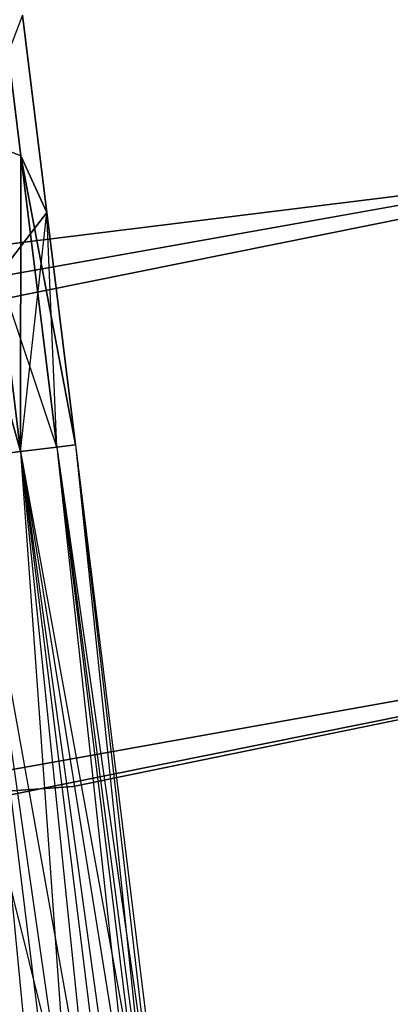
# Model space of a CAD drawing. Extents: x -91 to 91, y -91 to 262.
# Tile 129 of 256: x 8.47 to 9.61, y -63.58 to -60.56. Entities that reach past the tile are written whole.
import ezdxf

# ---------------------------------------------------------------- set-up
doc = ezdxf.new("R2010")
doc.units = 0
doc.header["$LTSCALE"] = 25.4
doc.layers.get('0').update_dxf_attribs({"linetype": 'CONTINUOUS'})

# ---------------------------------------------------------------- blocks, each defined once
blk = doc.blocks.new('ETE0_STL_1')
at = {"color": 0}
for p, q in [((8.2433, -61.4496, 159.5), (16.1935, -59.8479, 159.5)), ((16.1935, -59.8479, 169), (8.2433, -61.4496, 169)), ((16.1935, -59.8479, 169), (8.2433, -61.4496, 169)), ((8.2433, -61.4496, 159.5), (16.1935, -59.8479, 159.5)), ((14.8764, -60.1888, 330.5076), (6.8929, -61.6156, 330.5076)), ((6.8929, -61.6156, 321.0076), (14.8764, -60.1888, 321.0076)), ((6.8929, -61.6156, 321.0076), (14.8764, -60.1888, 321.0076)), ((14.8764, -60.1888, 330.5076), (6.8929, -61.6156, 330.5076)), ((8.3811, -60.216, 320.3427), (8.4746, -60.9742, 319.8322)), ((8.3811, -60.216, 320.3427), (8.4746, -60.9742, 319.8322)), ((8.4746, -60.9742, 170.183), (8.3811, -60.216, 169.6726)), ((8.4746, -60.9742, 170.183), (8.3811, -60.216, 169.6726)), ((8.4795, -60.5424, 320.6786), (8.3498, -60.8773, 320.9951)), ((8.4795, -60.5424, 320.6786), (8.3498, -60.8773, 320.9951)), ((8.4795, -60.5424, 169.3366), (8.3498, -60.8773, 169.0201)), ((8.4795, -60.5424, 169.3366), (8.3498, -60.8773, 169.0201)), ((8.4795, -60.5424, 320.6786), (8.5541, -61.1476, 320.2712)), ((8.4795, -60.5424, 320.6786), (8.5541, -61.1476, 320.2712)), ((8.5541, -61.1476, 169.744), (8.4795, -60.5424, 169.3366)), ((8.5541, -61.1476, 169.744), (8.4795, -60.5424, 169.3366)), ((3.5492, -61.8482, 327.5076), (11.5916, -60.8559, 327.5076)), ((11.5916, -60.8559, 328.5076), (3.5492, -61.8482, 328.5076)), ((3.5492, -61.8482, 327.5076), (11.5916, -60.8559, 327.5076)), ((11.5916, -60.8559, 328.5076), (3.5492, -61.8482, 328.5076)), ((8.1863, -60.8578, 319.4683), (8.4737, -61.8822, 319.4395)), ((8.1863, -60.8578, 319.4683), (8.4737, -61.8822, 319.4395)), ((8.1863, -60.8578, 319.4683), (8.4746, -60.9742, 319.8322)), ((8.1863, -60.8578, 319.4683), (8.4746, -60.9742, 319.8322)), ((8.4737, -61.8822, 170.5757), (8.1863, -60.8578, 170.5469)), ((8.4737, -61.8822, 170.5757), (8.1863, -60.8578, 170.5469)), ((8.4746, -60.9742, 170.183), (8.1863, -60.8578, 170.5469)), ((8.4746, -60.9742, 170.183), (8.1863, -60.8578, 170.5469)), ((8.4746, -60.9742, 319.8322), (8.4737, -61.8822, 319.4395)), ((8.4746, -60.9742, 319.8322), (8.4737, -61.8822, 319.4395)), ((8.4737, -61.8822, 170.5757), (8.4746, -60.9742, 170.183)), ((8.4737, -61.8822, 170.5757), (8.4746, -60.9742, 170.183)), ((8.4746, -60.9742, 319.8322), (8.5848, -61.8685, 319.653)), ((8.4746, -60.9742, 319.8322), (8.5848, -61.8685, 319.653)), ((8.4746, -60.9742, 319.8322), (8.6421, -61.8614, 319.8871)), ((8.4746, -60.9742, 319.8322), (8.6421, -61.8614, 319.8871)), ((8.4746, -60.9742, 319.8322), (8.5541, -61.1476, 320.2712)), ((8.4746, -60.9742, 319.8322), (8.5541, -61.1476, 320.2712)), ((8.5848, -61.8685, 170.3622), (8.4746, -60.9742, 170.183)), ((8.5848, -61.8685, 170.3622), (8.4746, -60.9742, 170.183)), ((8.6421, -61.8614, 170.1281), (8.4746, -60.9742, 170.183)), ((8.6421, -61.8614, 170.1281), (8.4746, -60.9742, 170.183)), ((8.5541, -61.1476, 169.744), (8.4746, -60.9742, 170.183)), ((8.5541, -61.1476, 169.744), (8.4746, -60.9742, 170.183)), ((8.5541, -61.1476, 320.2712), (8.4066, -61.3383, 320.6847)), ((8.5541, -61.1476, 320.2712), (8.4066, -61.3383, 320.6847)), ((8.4066, -61.3383, 169.3306), (8.5541, -61.1476, 169.744)), ((8.4066, -61.3383, 169.3306), (8.5541, -61.1476, 169.744)), ((8.4737, -61.8822, 320.5757), (8.5541, -61.1476, 320.2712)), ((8.4737, -61.8822, 320.5757), (8.5541, -61.1476, 320.2712)), ((8.5541, -61.1476, 320.2712), (8.6421, -61.8614, 319.8871)), ((8.5541, -61.1476, 320.2712), (8.6421, -61.8614, 320.1281)), ((8.5541, -61.1476, 320.2712), (8.6421, -61.8614, 319.8871)), ((8.5848, -61.8685, 320.3622), (8.5541, -61.1476, 320.2712)), ((8.5848, -61.8685, 320.3622), (8.5541, -61.1476, 320.2712)), ((8.5541, -61.1476, 320.2712), (8.6421, -61.8614, 320.1281)), ((8.6421, -61.8614, 169.8871), (8.5541, -61.1476, 169.744)), ((8.6421, -61.8614, 170.1281), (8.5541, -61.1476, 169.744)), ((8.6421, -61.8614, 170.1281), (8.5541, -61.1476, 169.744)), ((8.6421, -61.8614, 169.8871), (8.5541, -61.1476, 169.744)), ((8.5848, -61.8685, 169.653), (8.5541, -61.1476, 169.744)), ((8.5848, -61.8685, 169.653), (8.5541, -61.1476, 169.744)), ((8.6345, -62.9102, 158.5), (16.7721, -61.245, 158.5)), ((16.7721, -61.245, 159.5), (8.6345, -62.9102, 159.5)), ((8.6345, -62.9102, 158.5), (16.7721, -61.245, 158.5)), ((16.7721, -61.245, 159.5), (8.6345, -62.9102, 159.5)), ((16.5853, -61.2958, 159.5), (8.4427, -62.9362, 159.5)), ((8.4427, -62.9362, 169), (16.5853, -61.2958, 169)), ((16.5853, -61.2958, 159.5), (8.4427, -62.9362, 159.5)), ((8.4427, -62.9362, 169), (16.5853, -61.2958, 169)), ((8.4066, -61.3383, 320.6847), (8.4737, -61.8822, 320.5757)), ((8.4066, -61.3383, 320.6847), (8.4737, -61.8822, 320.5757)), ((8.5848, -61.8685, 169.653), (8.4066, -61.3383, 169.3306)), ((8.4737, -61.8822, 169.4395), (8.4066, -61.3383, 169.3306)), ((8.5848, -61.8685, 169.653), (8.4066, -61.3383, 169.3306)), ((8.4737, -61.8822, 169.4395), (8.4066, -61.3383, 169.3306)), ((7.0597, -63.1063, 330.5076), (15.2363, -61.645, 330.5076)), ((15.2363, -61.645, 321.0076), (7.0597, -63.1063, 321.0076)), ((7.0597, -63.1063, 330.5076), (15.2363, -61.645, 330.5076)), ((15.2363, -61.645, 321.0076), (7.0597, -63.1063, 321.0076)), ((8.6421, -61.8614, 319.8871), (8.5848, -61.8685, 319.653)), ((8.5848, -61.8685, 320.3622), (8.6421, -61.8614, 320.1281)), ((8.6421, -61.8614, 319.8871), (8.5848, -61.8685, 319.653)), ((8.5848, -61.8685, 320.3622), (8.6421, -61.8614, 320.1281)), ((8.5848, -61.8685, 169.653), (8.6421, -61.8614, 169.8871)), ((8.6421, -61.8614, 170.1281), (8.5848, -61.8685, 170.3622)), ((8.6421, -61.8614, 170.1281), (8.5848, -61.8685, 170.3622)), ((8.5848, -61.8685, 169.653), (8.6421, -61.8614, 169.8871)), ((8.6421, -61.8614, 320.1281), (9.0058, -64.8118, 319.6635)), ((8.6421, -61.8614, 319.8871), (9.0058, -64.8118, 319.6635)), ((8.6421, -61.8614, 319.8871), (9.0058, -64.8118, 319.6635)), ((8.6421, -61.8614, 320.1281), (9.0058, -64.8118, 319.6635)), ((8.6421, -61.8614, 320.1281), (8.9573, -64.8894, 320.1334)), ((8.6421, -61.8614, 320.1281), (8.9573, -64.8894, 320.1334)), ((8.6421, -61.8614, 169.8871), (9.526, -69.5026, 169.653)), ((8.6421, -61.8614, 169.8871), (9.526, -69.5026, 169.653)), ((8.6421, -61.8614, 169.8871), (9.5833, -69.4956, 170.1281)), ((8.6421, -61.8614, 169.8871), (9.5833, -69.4956, 170.1281)), ((8.6421, -61.8614, 170.1281), (9.5833, -69.4956, 170.1281)), ((8.6421, -61.8614, 170.1281), (9.5833, -69.4956, 170.1281)), ((8.4737, -61.8822, 319.4395), (8.315, -61.9018, 319.2591)), ((8.315, -61.9018, 320.7561), (8.4737, -61.8822, 320.5757)), ((8.4737, -61.8822, 319.4395), (8.315, -61.9018, 319.2591)), ((8.315, -61.9018, 320.7561), (8.4737, -61.8822, 320.5757)), ((8.315, -61.9018, 169.2591), (8.4737, -61.8822, 169.4395)), ((8.4737, -61.8822, 170.5757), (8.315, -61.9018, 170.7561)), ((8.4737, -61.8822, 170.5757), (8.315, -61.9018, 170.7561)), ((8.315, -61.9018, 169.2591), (8.4737, -61.8822, 169.4395)), ((8.5848, -61.8685, 319.653), (8.4737, -61.8822, 319.4395)), ((8.4737, -61.8822, 320.5757), (8.5848, -61.8685, 320.3622)), ((8.5848, -61.8685, 319.653), (8.4737, -61.8822, 319.4395)), ((8.4737, -61.8822, 320.5757), (8.5848, -61.8685, 320.3622)), ((8.4737, -61.8822, 169.4395), (8.5848, -61.8685, 169.653)), ((8.5848, -61.8685, 170.3622), (8.4737, -61.8822, 170.5757)), ((8.5848, -61.8685, 170.3622), (8.4737, -61.8822, 170.5757)), ((8.4737, -61.8822, 169.4395), (8.5848, -61.8685, 169.653)), ((8.4737, -61.8822, 319.4395), (8.8292, -64.7661, 319.2211)), ((8.4737, -61.8822, 319.4395), (8.8292, -64.7661, 319.2211)), ((8.4737, -61.8822, 319.4395), (9.0058, -64.8118, 319.6635)), ((8.4737, -61.8822, 319.4395), (9.0058, -64.8118, 319.6635)), ((8.4737, -61.8822, 320.5757), (8.9573, -64.8894, 320.1334)), ((8.4737, -61.8822, 320.5757), (8.9573, -64.8894, 320.1334)), ((8.4737, -61.8822, 320.5757), (8.6946, -64.9811, 320.5228)), ((8.4737, -61.8822, 320.5757), (8.6946, -64.9811, 320.5228)), ((8.4737, -61.8822, 169.4395), (9.2561, -69.5359, 169.2591)), ((8.4737, -61.8822, 169.4395), (9.2561, -69.5359, 169.2591)), ((8.4737, -61.8822, 169.4395), (9.526, -69.5026, 169.653)), ((8.4737, -61.8822, 169.4395), (9.526, -69.5026, 169.653)), ((8.4737, -61.8822, 170.5757), (9.4148, -69.5163, 170.5757)), ((8.4737, -61.8822, 170.5757), (9.4148, -69.5163, 170.5757)), ((8.5848, -61.8685, 319.653), (9.0058, -64.8118, 319.6635)), ((8.5848, -61.8685, 319.653), (9.0058, -64.8118, 319.6635)), ((8.5848, -61.8685, 320.3622), (8.9573, -64.8894, 320.1334)), ((8.5848, -61.8685, 320.3622), (8.9573, -64.8894, 320.1334)), ((8.5848, -61.8685, 169.653), (9.526, -69.5026, 169.653)), ((8.5848, -61.8685, 169.653), (9.526, -69.5026, 169.653)), ((8.5848, -61.8685, 170.3622), (9.5833, -69.4956, 170.1281)), ((8.5848, -61.8685, 170.3622), (9.5833, -69.4956, 170.1281)), ((8.5848, -61.8685, 170.3622), (9.4148, -69.5163, 170.5757)), ((8.5848, -61.8685, 170.3622), (9.4148, -69.5163, 170.5757)), ((8.315, -61.9018, 319.2591), (8.8292, -64.7661, 319.2211)), ((8.315, -61.9018, 319.2591), (8.8292, -64.7661, 319.2211)), ((8.315, -61.9018, 320.7561), (8.6946, -64.9811, 320.5228)), ((8.315, -61.9018, 320.7561), (8.6946, -64.9811, 320.5228)), ((8.315, -61.9018, 169.2591), (9.2561, -69.5359, 169.2591)), ((8.315, -61.9018, 169.2591), (9.2561, -69.5359, 169.2591)), ((8.315, -61.9018, 170.7561), (9.4148, -69.5163, 170.5757)), ((8.315, -61.9018, 170.7561), (9.4148, -69.5163, 170.5757)), ((8.315, -61.9018, 170.7561), (9.0592, -69.5602, 170.8931)), ((8.315, -61.9018, 170.7561), (9.0592, -69.5602, 170.8931)), ((8.1181, -61.926, 319.1222), (8.8292, -64.7661, 319.2211)), ((8.1181, -61.926, 319.1222), (8.8292, -64.7661, 319.2211)), ((0.3492, -63.499, 158.5), (8.6345, -62.9102, 158.5)), ((8.6345, -62.9102, 159.5), (0.3492, -63.499, 159.5)), ((0.3492, -63.499, 158.5), (8.6345, -62.9102, 158.5)), ((8.6345, -62.9102, 159.5), (0.3492, -63.499, 159.5)), ((8.6345, -62.9102, 158.5), (8.6345, -62.9102, 159.5)), ((8.6345, -62.9102, 158.5), (8.6345, -62.9102, 159.5))]:
    blk.add_line(p, q, dxfattribs=at)

msp = doc.modelspace()

# ---------------------------------------------------------------- block references
at = {"color": 253}
msp.add_blockref('ETE0_STL_1', (0, 0), dxfattribs=at)

doc.saveas('drawing.dxf')
